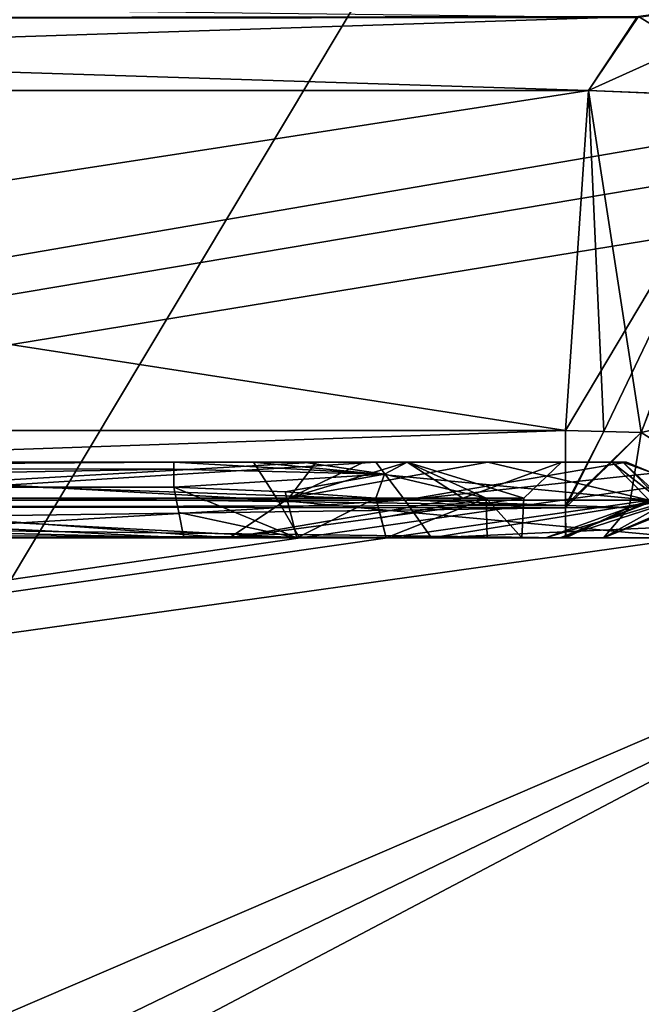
# Model space of a CAD drawing. Header units: inches. Extents: x -9.1 to 9.1, y -1.6 to 4.3.
# Tile 185 of 256: x -5.409 to -5.245, y -1.228 to -0.968. Entities that reach past the tile are written whole.
import ezdxf

# ---------------------------------------------------------------- set-up
doc = ezdxf.new("R2010")
doc.units = ezdxf.units.IN
doc.header["$LTSCALE"] = 81.481481
doc.header["$MEASUREMENT"] = 0
for name, color, linetype in [('126', 7, 'CONTINUOUS'), ('14103', 7, 'CONTINUOUS'), ('14104', 7, 'CONTINUOUS'), ('14105', 7, 'CONTINUOUS'), ('14106', 7, 'CONTINUOUS'), ('14107', 7, 'CONTINUOUS'), ('14108', 7, 'CONTINUOUS'), ('14109', 7, 'CONTINUOUS'), ('14110', 7, 'CONTINUOUS'), ('14111', 7, 'CONTINUOUS'), ('14112', 7, 'CONTINUOUS'), ('14113', 7, 'CONTINUOUS'), ('14116', 7, 'CONTINUOUS'), ('14131', 7, 'CONTINUOUS'), ('14132', 7, 'CONTINUOUS'), ('14133', 7, 'CONTINUOUS'), ('14134', 7, 'CONTINUOUS'), ('14135', 7, 'CONTINUOUS'), ('14136', 7, 'CONTINUOUS'), ('14137', 7, 'CONTINUOUS'), ('14138', 7, 'CONTINUOUS'), ('14139', 7, 'CONTINUOUS'), ('14140', 7, 'CONTINUOUS'), ('14141', 7, 'CONTINUOUS'), ('14144', 7, 'CONTINUOUS'), ('167', 7, 'CONTINUOUS'), ('173', 7, 'CONTINUOUS'), ('1747', 7, 'CONTINUOUS'), ('1748', 7, 'CONTINUOUS'), ('1749', 7, 'CONTINUOUS'), ('1750', 7, 'CONTINUOUS'), ('1751', 7, 'CONTINUOUS'), ('1752', 7, 'CONTINUOUS'), ('1770', 7, 'CONTINUOUS'), ('2535', 7, 'CONTINUOUS'), ('2536', 7, 'CONTINUOUS'), ('2537', 7, 'CONTINUOUS'), ('2556', 7, 'CONTINUOUS'), ('395', 7, 'CONTINUOUS'), ('5076', 7, 'CONTINUOUS'), ('5077', 7, 'CONTINUOUS'), ('5086', 7, 'CONTINUOUS'), ('5087', 7, 'CONTINUOUS'), ('5088', 7, 'CONTINUOUS'), ('5647', 7, 'CONTINUOUS'), ('5648', 7, 'CONTINUOUS'), ('5649', 7, 'CONTINUOUS'), ('5650', 7, 'CONTINUOUS'), ('78', 7, 'CONTINUOUS'), ('93', 7, 'CONTINUOUS')]:
    doc.layers.add(name, color=color, linetype=linetype)

msp = doc.modelspace()

# ---------------------------------------------------------------- linework, layer by layer
at = {"layer": '126', "linetype": 'Continuous'}
for points in [[(-5.13698, -1.42314, 4.05518), (-5.12031, -1.105, 4.05518), (-5.89919, -1.105, 4.05518), (-5.13698, -1.42314, 4.05518)], [(-5.1556, -1.46352, 4.05518), (-5.13698, -1.42314, 4.05518), (-5.89919, -1.105, 4.05518), (-5.1556, -1.46352, 4.05518)], [(-5.1969, -1.48, 4.05518), (-5.1556, -1.46352, 4.05518), (-5.89919, -1.105, 4.05518), (-5.1969, -1.48, 4.05518)], [(-5.83209, -1.48, 4.05518), (-5.1969, -1.48, 4.05518), (-5.89919, -1.105, 4.05518), (-5.83209, -1.48, 4.05518)]]:
    msp.add_3dface(points, dxfattribs=at)
at = {"layer": '14103', "linetype": 'Continuous'}
for points in [[(-5.33825, -1.09448, 1.95581), (-5.49674, -1.09448, 2.02486), (-5.33104, -1.085, 1.96271), (-5.33825, -1.09448, 1.95581)], [(-5.33104, -1.085, 1.96271), (-5.49674, -1.09448, 2.02486), (-5.48577, -1.085, 2.0344), (-5.33104, -1.085, 1.96271)], [(-5.29221, -1.09448, 1.8844), (-5.33825, -1.09448, 1.95581), (-5.30698, -1.085, 1.93307), (-5.29221, -1.09448, 1.8844)], [(-5.30698, -1.085, 1.93307), (-5.33825, -1.09448, 1.95581), (-5.3184, -1.085, 1.94838), (-5.30698, -1.085, 1.93307)], [(-5.3184, -1.085, 1.94838), (-5.33825, -1.09448, 1.95581), (-5.33104, -1.085, 1.96271), (-5.3184, -1.085, 1.94838)], [(-5.31299, -1.08815, 1.67299), (-5.2861, -1.09448, 1.73479), (-5.30698, -1.085, 1.66888), (-5.31299, -1.08815, 1.67299)], [(-5.26611, -1.085, 1.80097), (-5.29221, -1.09448, 1.8844), (-5.30698, -1.085, 1.93307), (-5.26611, -1.085, 1.80097)], [(-5.2861, -1.09448, 1.73479), (-5.27609, -1.09448, 1.80097), (-5.30698, -1.085, 1.66888), (-5.2861, -1.09448, 1.73479)], [(-5.30698, -1.085, 1.66888), (-5.27609, -1.09448, 1.80097), (-5.26611, -1.085, 1.80097), (-5.30698, -1.085, 1.66888)], [(-5.27609, -1.09448, 1.80097), (-5.29221, -1.09448, 1.8844), (-5.26611, -1.085, 1.80097), (-5.27609, -1.09448, 1.80097)], [(-5.31522, -1.09448, 1.67452), (-5.2861, -1.09448, 1.73479), (-5.31299, -1.08815, 1.67299), (-5.31522, -1.09448, 1.67452)]]:
    msp.add_3dface(points, dxfattribs=at)
at = {"layer": '14104', "linetype": 'Continuous'}
for points in [[(-5.53092, -1.105, 2.02214), (-5.49674, -1.09448, 2.02486), (-5.3539, -1.105, 1.96987), (-5.53092, -1.105, 2.02214)], [(-5.49674, -1.09448, 2.02486), (-5.33825, -1.09448, 1.95581), (-5.3539, -1.105, 1.96987), (-5.49674, -1.09448, 2.02486)], [(-5.33825, -1.09448, 1.95581), (-5.29221, -1.09448, 1.8844), (-5.3539, -1.105, 1.96987), (-5.33825, -1.09448, 1.95581)], [(-5.29221, -1.09448, 1.8844), (-5.27609, -1.09448, 1.80097), (-5.3539, -1.105, 1.96987), (-5.29221, -1.09448, 1.8844)], [(-5.3539, -1.105, 1.96987), (-5.27609, -1.09448, 1.80097), (-5.27664, -1.105, 1.80097), (-5.3539, -1.105, 1.96987)], [(-5.2861, -1.09448, 1.73479), (-5.31522, -1.09448, 1.67452), (-5.31383, -1.09972, 1.67707), (-5.2861, -1.09448, 1.73479)], [(-5.31247, -1.105, 1.67964), (-5.2861, -1.09448, 1.73479), (-5.31383, -1.09972, 1.67707), (-5.31247, -1.105, 1.67964)], [(-5.28579, -1.105, 1.73772), (-5.2861, -1.09448, 1.73479), (-5.31247, -1.105, 1.67964), (-5.28579, -1.105, 1.73772)], [(-5.27609, -1.09448, 1.80097), (-5.2861, -1.09448, 1.73479), (-5.27664, -1.105, 1.80097), (-5.27609, -1.09448, 1.80097)], [(-5.27664, -1.105, 1.80097), (-5.2861, -1.09448, 1.73479), (-5.28579, -1.105, 1.73772), (-5.27664, -1.105, 1.80097)]]:
    msp.add_3dface(points, dxfattribs=at)
at = {"layer": '14105', "linetype": 'Continuous'}
for points in [[(-5.47636, -1.105, 1.52913), (-5.30054, -1.105, 1.61563), (-5.66455, -1.105, 1.58375), (-5.47636, -1.105, 1.52913)], [(-5.66455, -1.105, 1.58375), (-5.30054, -1.105, 1.61563), (-5.36597, -1.105, 1.64948), (-5.66455, -1.105, 1.58375)], [(-5.63403, -1.105, 1.64948), (-5.66455, -1.105, 1.58375), (-5.36597, -1.105, 1.64948), (-5.63403, -1.105, 1.64948)], [(-5.53092, -1.105, 2.02214), (-5.3539, -1.105, 1.96987), (-5.33545, -1.105, 2.0143), (-5.53092, -1.105, 2.02214)], [(-5.52364, -1.105, 2.06892), (-5.53092, -1.105, 2.02214), (-5.33545, -1.105, 2.0143), (-5.52364, -1.105, 2.06892)], [(-5.36597, -1.105, 1.64948), (-5.30054, -1.105, 1.61563), (-5.33615, -1.105, 1.65739), (-5.36597, -1.105, 1.64948)], [(-5.3539, -1.105, 1.96987), (-5.27664, -1.105, 1.80097), (-5.23312, -1.105, 1.84611), (-5.3539, -1.105, 1.96987)], [(-5.33545, -1.105, 2.0143), (-5.3539, -1.105, 1.96987), (-5.23312, -1.105, 1.84611), (-5.33545, -1.105, 2.0143)], [(-5.30054, -1.105, 1.61563), (-5.31247, -1.105, 1.67964), (-5.33615, -1.105, 1.65739), (-5.30054, -1.105, 1.61563)], [(-5.28579, -1.105, 1.73772), (-5.31247, -1.105, 1.67964), (-5.229, -1.105, 1.79903), (-5.28579, -1.105, 1.73772)], [(-5.229, -1.105, 1.79903), (-5.31247, -1.105, 1.67964), (-5.30054, -1.105, 1.61563), (-5.229, -1.105, 1.79903)], [(-5.27664, -1.105, 1.80097), (-5.28579, -1.105, 1.73772), (-5.229, -1.105, 1.79903), (-5.27664, -1.105, 1.80097)], [(-5.27664, -1.105, 1.80097), (-5.229, -1.105, 1.79903), (-5.23003, -1.105, 1.82266), (-5.27664, -1.105, 1.80097)], [(-5.23312, -1.105, 1.84611), (-5.27664, -1.105, 1.80097), (-5.23003, -1.105, 1.82266), (-5.23312, -1.105, 1.84611)]]:
    msp.add_3dface(points, dxfattribs=at)
at = {"layer": '14106', "linetype": 'Continuous'}
for points in [[(-5.30757, -1.095, 1.6227), (-5.47636, -1.105, 1.52913), (-5.47724, -1.095, 1.53902), (-5.30757, -1.095, 1.6227)], [(-5.30054, -1.105, 1.61563), (-5.47636, -1.105, 1.52913), (-5.30757, -1.095, 1.6227), (-5.30054, -1.105, 1.61563)], [(-5.239, -1.095, 1.79903), (-5.30054, -1.105, 1.61563), (-5.30757, -1.095, 1.6227), (-5.239, -1.095, 1.79903)], [(-5.23607, -1.10207, 1.79903), (-5.30054, -1.105, 1.61563), (-5.239, -1.095, 1.79903), (-5.23607, -1.10207, 1.79903)], [(-5.229, -1.105, 1.79903), (-5.30054, -1.105, 1.61563), (-5.23607, -1.10207, 1.79903), (-5.229, -1.105, 1.79903)]]:
    msp.add_3dface(points, dxfattribs=at)
at = {"layer": '14107', "linetype": 'Continuous'}
for points in [[(-5.52364, -1.105, 2.06892), (-5.33545, -1.105, 2.0143), (-5.52276, -1.095, 2.05903), (-5.52364, -1.105, 2.06892)], [(-5.52276, -1.095, 2.05903), (-5.33545, -1.105, 2.0143), (-5.34113, -1.095, 2.0061), (-5.52276, -1.095, 2.05903)], [(-5.33545, -1.105, 2.0143), (-5.23312, -1.105, 1.84611), (-5.34113, -1.095, 2.0061), (-5.33545, -1.105, 2.0143)], [(-5.34113, -1.095, 2.0061), (-5.23312, -1.105, 1.84611), (-5.24297, -1.095, 1.84438), (-5.34113, -1.095, 2.0061)]]:
    msp.add_3dface(points, dxfattribs=at)
at = {"layer": '14108', "linetype": 'Continuous'}
for points in [[(-5.52276, -1.095, 2.05903), (-5.34113, -1.095, 2.0061), (-5.52187, -1.085, 2.049), (-5.52276, -1.095, 2.05903)], [(-5.52187, -1.085, 2.049), (-5.34113, -1.095, 2.0061), (-5.34758, -1.085, 1.99841), (-5.52187, -1.085, 2.049)], [(-5.34758, -1.085, 1.99841), (-5.34113, -1.095, 2.0061), (-5.28563, -1.085, 1.92958), (-5.34758, -1.085, 1.99841)], [(-5.34113, -1.095, 2.0061), (-5.24297, -1.095, 1.84438), (-5.28563, -1.085, 1.92958), (-5.34113, -1.095, 2.0061)], [(-5.28563, -1.085, 1.92958), (-5.24297, -1.095, 1.84438), (-5.25282, -1.085, 1.84264), (-5.28563, -1.085, 1.92958)], [(-5.24297, -1.095, 1.84438), (-5.23999, -1.095, 1.82179), (-5.25282, -1.085, 1.84264), (-5.24297, -1.095, 1.84438)], [(-5.25282, -1.085, 1.84264), (-5.23999, -1.095, 1.82179), (-5.24996, -1.085, 1.82091), (-5.25282, -1.085, 1.84264)], [(-5.23999, -1.095, 1.82179), (-5.239, -1.095, 1.79903), (-5.24996, -1.085, 1.82091), (-5.23999, -1.095, 1.82179)], [(-5.24996, -1.085, 1.82091), (-5.239, -1.095, 1.79903), (-5.24193, -1.08793, 1.79903), (-5.24996, -1.085, 1.82091)], [(-5.249, -1.085, 1.79903), (-5.24996, -1.085, 1.82091), (-5.24193, -1.08793, 1.79903), (-5.249, -1.085, 1.79903)]]:
    msp.add_3dface(points, dxfattribs=at)
at = {"layer": '14109', "linetype": 'Continuous'}
for points in [[(-5.31527, -1.085, 1.62915), (-5.47724, -1.095, 1.53902), (-5.47813, -1.085, 1.54905), (-5.31527, -1.085, 1.62915)], [(-5.30757, -1.095, 1.6227), (-5.47724, -1.095, 1.53902), (-5.31527, -1.085, 1.62915), (-5.30757, -1.095, 1.6227)], [(-5.249, -1.085, 1.79903), (-5.30757, -1.095, 1.6227), (-5.31527, -1.085, 1.62915), (-5.249, -1.085, 1.79903)], [(-5.30757, -1.095, 1.6227), (-5.249, -1.085, 1.79903), (-5.24193, -1.08793, 1.79903), (-5.30757, -1.095, 1.6227)], [(-5.239, -1.095, 1.79903), (-5.30757, -1.095, 1.6227), (-5.24193, -1.08793, 1.79903), (-5.239, -1.095, 1.79903)]]:
    msp.add_3dface(points, dxfattribs=at)
at = {"layer": '14110', "linetype": 'Continuous'}
for points in [[(-5.31527, -1.085, 1.62915), (-5.47813, -1.085, 1.54905), (-5.65242, -1.085, 1.59964), (-5.31527, -1.085, 1.62915)], [(-5.31527, -1.085, 1.62915), (-5.65242, -1.085, 1.59964), (-5.63131, -1.085, 1.6352), (-5.31527, -1.085, 1.62915)], [(-5.36869, -1.085, 1.6352), (-5.31527, -1.085, 1.62915), (-5.63131, -1.085, 1.6352), (-5.36869, -1.085, 1.6352)], [(-5.48577, -1.085, 2.0344), (-5.52187, -1.085, 2.049), (-5.34758, -1.085, 1.99841), (-5.48577, -1.085, 2.0344)], [(-5.33104, -1.085, 1.96271), (-5.48577, -1.085, 2.0344), (-5.34758, -1.085, 1.99841), (-5.33104, -1.085, 1.96271)], [(-5.33448, -1.085, 1.64403), (-5.31527, -1.085, 1.62915), (-5.36869, -1.085, 1.6352), (-5.33448, -1.085, 1.64403)], [(-5.33104, -1.085, 1.96271), (-5.34758, -1.085, 1.99841), (-5.28563, -1.085, 1.92958), (-5.33104, -1.085, 1.96271)], [(-5.30698, -1.085, 1.66888), (-5.31527, -1.085, 1.62915), (-5.33448, -1.085, 1.64403), (-5.30698, -1.085, 1.66888)], [(-5.3184, -1.085, 1.94838), (-5.33104, -1.085, 1.96271), (-5.28563, -1.085, 1.92958), (-5.3184, -1.085, 1.94838)], [(-5.30698, -1.085, 1.93307), (-5.3184, -1.085, 1.94838), (-5.28563, -1.085, 1.92958), (-5.30698, -1.085, 1.93307)], [(-5.30698, -1.085, 1.66888), (-5.249, -1.085, 1.79903), (-5.31527, -1.085, 1.62915), (-5.30698, -1.085, 1.66888)], [(-5.30698, -1.085, 1.66888), (-5.26611, -1.085, 1.80097), (-5.249, -1.085, 1.79903), (-5.30698, -1.085, 1.66888)], [(-5.26611, -1.085, 1.80097), (-5.30698, -1.085, 1.93307), (-5.24996, -1.085, 1.82091), (-5.26611, -1.085, 1.80097)], [(-5.30698, -1.085, 1.93307), (-5.28563, -1.085, 1.92958), (-5.25282, -1.085, 1.84264), (-5.30698, -1.085, 1.93307)], [(-5.30698, -1.085, 1.93307), (-5.25282, -1.085, 1.84264), (-5.24996, -1.085, 1.82091), (-5.30698, -1.085, 1.93307)], [(-5.26611, -1.085, 1.80097), (-5.24996, -1.085, 1.82091), (-5.249, -1.085, 1.79903), (-5.26611, -1.085, 1.80097)]]:
    msp.add_3dface(points, dxfattribs=at)
at = {"layer": '14111', "linetype": 'Continuous'}
for points in [[(-5.31299, -1.08815, 1.67299), (-5.33448, -1.085, 1.64403), (-5.36869, -1.085, 1.6352), (-5.31299, -1.08815, 1.67299)], [(-5.31299, -1.08815, 1.67299), (-5.36869, -1.085, 1.6352), (-5.36869, -1.08685, 1.641), (-5.31299, -1.08815, 1.67299)], [(-5.31299, -1.08815, 1.67299), (-5.30698, -1.085, 1.66888), (-5.33448, -1.085, 1.64403), (-5.31299, -1.08815, 1.67299)], [(-5.36869, -1.09158, 1.64459), (-5.31299, -1.08815, 1.67299), (-5.36869, -1.08685, 1.641), (-5.36869, -1.09158, 1.64459)], [(-5.31299, -1.08815, 1.67299), (-5.36869, -1.09158, 1.64459), (-5.33919, -1.0928, 1.65254), (-5.31299, -1.08815, 1.67299)], [(-5.31522, -1.09448, 1.67452), (-5.31299, -1.08815, 1.67299), (-5.33919, -1.0928, 1.65254), (-5.31522, -1.09448, 1.67452)]]:
    msp.add_3dface(points, dxfattribs=at)
at = {"layer": '14112', "linetype": 'Continuous'}
for points in [[(-5.36869, -1.09158, 1.64459), (-5.33615, -1.105, 1.65739), (-5.33919, -1.0928, 1.65254), (-5.36869, -1.09158, 1.64459)], [(-5.33615, -1.105, 1.65739), (-5.36869, -1.09158, 1.64459), (-5.3673, -1.09828, 1.64703), (-5.33615, -1.105, 1.65739)], [(-5.33615, -1.105, 1.65739), (-5.31522, -1.09448, 1.67452), (-5.33919, -1.0928, 1.65254), (-5.33615, -1.105, 1.65739)], [(-5.31247, -1.105, 1.67964), (-5.31522, -1.09448, 1.67452), (-5.33615, -1.105, 1.65739), (-5.31247, -1.105, 1.67964)], [(-5.31522, -1.09448, 1.67452), (-5.31247, -1.105, 1.67964), (-5.31383, -1.09972, 1.67707), (-5.31522, -1.09448, 1.67452)], [(-5.36597, -1.105, 1.64948), (-5.33615, -1.105, 1.65739), (-5.3673, -1.09828, 1.64703), (-5.36597, -1.105, 1.64948)]]:
    msp.add_3dface(points, dxfattribs=at)
at = {"layer": '14113', "linetype": 'Continuous'}
for points in [[(-5.6327, -1.09828, 1.64703), (-5.36597, -1.105, 1.64948), (-5.63131, -1.09158, 1.64459), (-5.6327, -1.09828, 1.64703)], [(-5.36597, -1.105, 1.64948), (-5.36869, -1.09158, 1.64459), (-5.63131, -1.09158, 1.64459), (-5.36597, -1.105, 1.64948)], [(-5.36869, -1.09158, 1.64459), (-5.36597, -1.105, 1.64948), (-5.3673, -1.09828, 1.64703), (-5.36869, -1.09158, 1.64459)], [(-5.63403, -1.105, 1.64948), (-5.36597, -1.105, 1.64948), (-5.6327, -1.09828, 1.64703), (-5.63403, -1.105, 1.64948)]]:
    msp.add_3dface(points, dxfattribs=at)
at = {"layer": '14116', "linetype": 'Continuous'}
for points in [[(-5.36869, -1.085, 1.6352), (-5.63131, -1.085, 1.6352), (-5.63131, -1.08677, 1.64088), (-5.36869, -1.085, 1.6352)], [(-5.36869, -1.08685, 1.641), (-5.36869, -1.085, 1.6352), (-5.63131, -1.08677, 1.64088), (-5.36869, -1.08685, 1.641)], [(-5.63131, -1.09158, 1.64459), (-5.36869, -1.08685, 1.641), (-5.63131, -1.08677, 1.64088), (-5.63131, -1.09158, 1.64459)], [(-5.36869, -1.09158, 1.64459), (-5.36869, -1.08685, 1.641), (-5.63131, -1.09158, 1.64459), (-5.36869, -1.09158, 1.64459)]]:
    msp.add_3dface(points, dxfattribs=at)
at = {"layer": '14131', "linetype": 'Continuous'}
for points in [[(-5.33825, -1.09448, -1.64419), (-5.49674, -1.09448, -1.57514), (-5.33104, -1.085, -1.63729), (-5.33825, -1.09448, -1.64419)], [(-5.33104, -1.085, -1.63729), (-5.49674, -1.09448, -1.57514), (-5.48577, -1.085, -1.5656), (-5.33104, -1.085, -1.63729)], [(-5.29221, -1.09448, -1.7156), (-5.33825, -1.09448, -1.64419), (-5.30698, -1.085, -1.66693), (-5.29221, -1.09448, -1.7156)], [(-5.30698, -1.085, -1.66693), (-5.33825, -1.09448, -1.64419), (-5.3184, -1.085, -1.65162), (-5.30698, -1.085, -1.66693)], [(-5.3184, -1.085, -1.65162), (-5.33825, -1.09448, -1.64419), (-5.33104, -1.085, -1.63729), (-5.3184, -1.085, -1.65162)], [(-5.31299, -1.08815, -1.92701), (-5.2861, -1.09448, -1.86521), (-5.30698, -1.085, -1.93112), (-5.31299, -1.08815, -1.92701)], [(-5.26611, -1.085, -1.79903), (-5.29221, -1.09448, -1.7156), (-5.30698, -1.085, -1.66693), (-5.26611, -1.085, -1.79903)], [(-5.2861, -1.09448, -1.86521), (-5.27609, -1.09448, -1.79903), (-5.30698, -1.085, -1.93112), (-5.2861, -1.09448, -1.86521)], [(-5.30698, -1.085, -1.93112), (-5.27609, -1.09448, -1.79903), (-5.26611, -1.085, -1.79903), (-5.30698, -1.085, -1.93112)], [(-5.27609, -1.09448, -1.79903), (-5.29221, -1.09448, -1.7156), (-5.26611, -1.085, -1.79903), (-5.27609, -1.09448, -1.79903)], [(-5.31522, -1.09448, -1.92548), (-5.2861, -1.09448, -1.86521), (-5.31299, -1.08815, -1.92701), (-5.31522, -1.09448, -1.92548)]]:
    msp.add_3dface(points, dxfattribs=at)
at = {"layer": '14132', "linetype": 'Continuous'}
for points in [[(-5.53092, -1.105, -1.57786), (-5.49674, -1.09448, -1.57514), (-5.3539, -1.105, -1.63013), (-5.53092, -1.105, -1.57786)], [(-5.49674, -1.09448, -1.57514), (-5.33825, -1.09448, -1.64419), (-5.3539, -1.105, -1.63013), (-5.49674, -1.09448, -1.57514)], [(-5.33825, -1.09448, -1.64419), (-5.29221, -1.09448, -1.7156), (-5.3539, -1.105, -1.63013), (-5.33825, -1.09448, -1.64419)], [(-5.29221, -1.09448, -1.7156), (-5.27609, -1.09448, -1.79903), (-5.3539, -1.105, -1.63013), (-5.29221, -1.09448, -1.7156)], [(-5.3539, -1.105, -1.63013), (-5.27609, -1.09448, -1.79903), (-5.27664, -1.105, -1.79903), (-5.3539, -1.105, -1.63013)], [(-5.2861, -1.09448, -1.86521), (-5.31522, -1.09448, -1.92548), (-5.31383, -1.09972, -1.92293), (-5.2861, -1.09448, -1.86521)], [(-5.31247, -1.105, -1.92036), (-5.2861, -1.09448, -1.86521), (-5.31383, -1.09972, -1.92293), (-5.31247, -1.105, -1.92036)], [(-5.28579, -1.105, -1.86228), (-5.2861, -1.09448, -1.86521), (-5.31247, -1.105, -1.92036), (-5.28579, -1.105, -1.86228)], [(-5.27609, -1.09448, -1.79903), (-5.2861, -1.09448, -1.86521), (-5.27664, -1.105, -1.79903), (-5.27609, -1.09448, -1.79903)], [(-5.27664, -1.105, -1.79903), (-5.2861, -1.09448, -1.86521), (-5.28579, -1.105, -1.86228), (-5.27664, -1.105, -1.79903)]]:
    msp.add_3dface(points, dxfattribs=at)
at = {"layer": '14133', "linetype": 'Continuous'}
for points in [[(-5.47636, -1.105, -2.06892), (-5.30054, -1.105, -1.98243), (-5.66455, -1.105, -2.0143), (-5.47636, -1.105, -2.06892)], [(-5.66455, -1.105, -2.0143), (-5.30054, -1.105, -1.98243), (-5.36597, -1.105, -1.95052), (-5.66455, -1.105, -2.0143)], [(-5.63403, -1.105, -1.95052), (-5.66455, -1.105, -2.0143), (-5.36597, -1.105, -1.95052), (-5.63403, -1.105, -1.95052)], [(-5.53092, -1.105, -1.57786), (-5.3539, -1.105, -1.63013), (-5.33545, -1.105, -1.58375), (-5.53092, -1.105, -1.57786)], [(-5.52364, -1.105, -1.52913), (-5.53092, -1.105, -1.57786), (-5.33545, -1.105, -1.58375), (-5.52364, -1.105, -1.52913)], [(-5.36597, -1.105, -1.95052), (-5.30054, -1.105, -1.98243), (-5.33615, -1.105, -1.94261), (-5.36597, -1.105, -1.95052)], [(-5.3539, -1.105, -1.63013), (-5.27664, -1.105, -1.79903), (-5.23312, -1.105, -1.75194), (-5.3539, -1.105, -1.63013)], [(-5.33545, -1.105, -1.58375), (-5.3539, -1.105, -1.63013), (-5.23312, -1.105, -1.75194), (-5.33545, -1.105, -1.58375)], [(-5.30054, -1.105, -1.98243), (-5.31247, -1.105, -1.92036), (-5.33615, -1.105, -1.94261), (-5.30054, -1.105, -1.98243)], [(-5.28579, -1.105, -1.86228), (-5.31247, -1.105, -1.92036), (-5.229, -1.105, -1.79903), (-5.28579, -1.105, -1.86228)], [(-5.229, -1.105, -1.79903), (-5.31247, -1.105, -1.92036), (-5.30054, -1.105, -1.98243), (-5.229, -1.105, -1.79903)], [(-5.27664, -1.105, -1.79903), (-5.28579, -1.105, -1.86228), (-5.229, -1.105, -1.79903), (-5.27664, -1.105, -1.79903)], [(-5.27664, -1.105, -1.79903), (-5.229, -1.105, -1.79903), (-5.23003, -1.105, -1.77539), (-5.27664, -1.105, -1.79903)], [(-5.23312, -1.105, -1.75194), (-5.27664, -1.105, -1.79903), (-5.23003, -1.105, -1.77539), (-5.23312, -1.105, -1.75194)]]:
    msp.add_3dface(points, dxfattribs=at)
at = {"layer": '14134', "linetype": 'Continuous'}
for points in [[(-5.30757, -1.095, -1.97535), (-5.47636, -1.105, -2.06892), (-5.47724, -1.095, -2.05903), (-5.30757, -1.095, -1.97535)], [(-5.30054, -1.105, -1.98243), (-5.47636, -1.105, -2.06892), (-5.30757, -1.095, -1.97535), (-5.30054, -1.105, -1.98243)], [(-5.239, -1.095, -1.79903), (-5.30054, -1.105, -1.98243), (-5.30757, -1.095, -1.97535), (-5.239, -1.095, -1.79903)], [(-5.23607, -1.10207, -1.79903), (-5.30054, -1.105, -1.98243), (-5.239, -1.095, -1.79903), (-5.23607, -1.10207, -1.79903)], [(-5.229, -1.105, -1.79903), (-5.30054, -1.105, -1.98243), (-5.23607, -1.10207, -1.79903), (-5.229, -1.105, -1.79903)]]:
    msp.add_3dface(points, dxfattribs=at)
at = {"layer": '14135', "linetype": 'Continuous'}
for points in [[(-5.52364, -1.105, -1.52913), (-5.33545, -1.105, -1.58375), (-5.52276, -1.095, -1.53902), (-5.52364, -1.105, -1.52913)], [(-5.52276, -1.095, -1.53902), (-5.33545, -1.105, -1.58375), (-5.34113, -1.095, -1.59195), (-5.52276, -1.095, -1.53902)], [(-5.33545, -1.105, -1.58375), (-5.23312, -1.105, -1.75194), (-5.34113, -1.095, -1.59195), (-5.33545, -1.105, -1.58375)], [(-5.34113, -1.095, -1.59195), (-5.23312, -1.105, -1.75194), (-5.24297, -1.095, -1.75368), (-5.34113, -1.095, -1.59195)]]:
    msp.add_3dface(points, dxfattribs=at)
at = {"layer": '14136', "linetype": 'Continuous'}
for points in [[(-5.52276, -1.095, -1.53902), (-5.34113, -1.095, -1.59195), (-5.52187, -1.085, -1.54905), (-5.52276, -1.095, -1.53902)], [(-5.52187, -1.085, -1.54905), (-5.34113, -1.095, -1.59195), (-5.34758, -1.085, -1.59964), (-5.52187, -1.085, -1.54905)], [(-5.34113, -1.095, -1.59195), (-5.24297, -1.095, -1.75368), (-5.34758, -1.085, -1.59964), (-5.34113, -1.095, -1.59195)], [(-5.34758, -1.085, -1.59964), (-5.24297, -1.095, -1.75368), (-5.25282, -1.085, -1.75541), (-5.34758, -1.085, -1.59964)], [(-5.24297, -1.095, -1.75368), (-5.23999, -1.095, -1.77626), (-5.25282, -1.085, -1.75541), (-5.24297, -1.095, -1.75368)], [(-5.25282, -1.085, -1.75541), (-5.23999, -1.095, -1.77626), (-5.24996, -1.085, -1.77714), (-5.25282, -1.085, -1.75541)], [(-5.23999, -1.095, -1.77626), (-5.239, -1.095, -1.79903), (-5.24996, -1.085, -1.77714), (-5.23999, -1.095, -1.77626)], [(-5.24996, -1.085, -1.77714), (-5.239, -1.095, -1.79903), (-5.24193, -1.08793, -1.79903), (-5.24996, -1.085, -1.77714)], [(-5.249, -1.085, -1.79903), (-5.24996, -1.085, -1.77714), (-5.24193, -1.08793, -1.79903), (-5.249, -1.085, -1.79903)]]:
    msp.add_3dface(points, dxfattribs=at)
at = {"layer": '14137', "linetype": 'Continuous'}
for points in [[(-5.31527, -1.085, -1.9689), (-5.47724, -1.095, -2.05903), (-5.47813, -1.085, -2.049), (-5.31527, -1.085, -1.9689)], [(-5.30757, -1.095, -1.97535), (-5.47724, -1.095, -2.05903), (-5.31527, -1.085, -1.9689), (-5.30757, -1.095, -1.97535)], [(-5.249, -1.085, -1.79903), (-5.30757, -1.095, -1.97535), (-5.31527, -1.085, -1.9689), (-5.249, -1.085, -1.79903)], [(-5.30757, -1.095, -1.97535), (-5.249, -1.085, -1.79903), (-5.24193, -1.08793, -1.79903), (-5.30757, -1.095, -1.97535)], [(-5.239, -1.095, -1.79903), (-5.30757, -1.095, -1.97535), (-5.24193, -1.08793, -1.79903), (-5.239, -1.095, -1.79903)]]:
    msp.add_3dface(points, dxfattribs=at)
at = {"layer": '14138', "linetype": 'Continuous'}
for points in [[(-5.31527, -1.085, -1.9689), (-5.47813, -1.085, -2.049), (-5.65242, -1.085, -1.99841), (-5.31527, -1.085, -1.9689)], [(-5.31527, -1.085, -1.9689), (-5.65242, -1.085, -1.99841), (-5.63131, -1.085, -1.9648), (-5.31527, -1.085, -1.9689)], [(-5.36869, -1.085, -1.9648), (-5.31527, -1.085, -1.9689), (-5.63131, -1.085, -1.9648), (-5.36869, -1.085, -1.9648)], [(-5.48577, -1.085, -1.5656), (-5.52187, -1.085, -1.54905), (-5.34758, -1.085, -1.59964), (-5.48577, -1.085, -1.5656)], [(-5.33104, -1.085, -1.63729), (-5.48577, -1.085, -1.5656), (-5.34758, -1.085, -1.59964), (-5.33104, -1.085, -1.63729)], [(-5.33448, -1.085, -1.95597), (-5.31527, -1.085, -1.9689), (-5.36869, -1.085, -1.9648), (-5.33448, -1.085, -1.95597)], [(-5.30698, -1.085, -1.66693), (-5.3184, -1.085, -1.65162), (-5.34758, -1.085, -1.59964), (-5.30698, -1.085, -1.66693)], [(-5.30698, -1.085, -1.66693), (-5.34758, -1.085, -1.59964), (-5.25282, -1.085, -1.75541), (-5.30698, -1.085, -1.66693)], [(-5.3184, -1.085, -1.65162), (-5.33104, -1.085, -1.63729), (-5.34758, -1.085, -1.59964), (-5.3184, -1.085, -1.65162)], [(-5.30698, -1.085, -1.93112), (-5.31527, -1.085, -1.9689), (-5.33448, -1.085, -1.95597), (-5.30698, -1.085, -1.93112)], [(-5.30698, -1.085, -1.93112), (-5.26611, -1.085, -1.79903), (-5.31527, -1.085, -1.9689), (-5.30698, -1.085, -1.93112)], [(-5.26611, -1.085, -1.79903), (-5.249, -1.085, -1.79903), (-5.31527, -1.085, -1.9689), (-5.26611, -1.085, -1.79903)], [(-5.26611, -1.085, -1.79903), (-5.30698, -1.085, -1.66693), (-5.249, -1.085, -1.79903), (-5.26611, -1.085, -1.79903)], [(-5.30698, -1.085, -1.66693), (-5.25282, -1.085, -1.75541), (-5.24996, -1.085, -1.77714), (-5.30698, -1.085, -1.66693)], [(-5.30698, -1.085, -1.66693), (-5.24996, -1.085, -1.77714), (-5.249, -1.085, -1.79903), (-5.30698, -1.085, -1.66693)]]:
    msp.add_3dface(points, dxfattribs=at)
at = {"layer": '14139', "linetype": 'Continuous'}
for points in [[(-5.31299, -1.08815, -1.92701), (-5.33448, -1.085, -1.95597), (-5.36869, -1.085, -1.9648), (-5.31299, -1.08815, -1.92701)], [(-5.31299, -1.08815, -1.92701), (-5.36869, -1.085, -1.9648), (-5.36869, -1.08685, -1.959), (-5.31299, -1.08815, -1.92701)], [(-5.31299, -1.08815, -1.92701), (-5.30698, -1.085, -1.93112), (-5.33448, -1.085, -1.95597), (-5.31299, -1.08815, -1.92701)], [(-5.36869, -1.09158, -1.95541), (-5.31299, -1.08815, -1.92701), (-5.36869, -1.08685, -1.959), (-5.36869, -1.09158, -1.95541)], [(-5.31299, -1.08815, -1.92701), (-5.36869, -1.09158, -1.95541), (-5.33919, -1.0928, -1.94746), (-5.31299, -1.08815, -1.92701)], [(-5.31522, -1.09448, -1.92548), (-5.31299, -1.08815, -1.92701), (-5.33919, -1.0928, -1.94746), (-5.31522, -1.09448, -1.92548)]]:
    msp.add_3dface(points, dxfattribs=at)
at = {"layer": '14140', "linetype": 'Continuous'}
for points in [[(-5.36869, -1.09158, -1.95541), (-5.33615, -1.105, -1.94261), (-5.33919, -1.0928, -1.94746), (-5.36869, -1.09158, -1.95541)], [(-5.33615, -1.105, -1.94261), (-5.36869, -1.09158, -1.95541), (-5.3673, -1.09828, -1.95297), (-5.33615, -1.105, -1.94261)], [(-5.33615, -1.105, -1.94261), (-5.31522, -1.09448, -1.92548), (-5.33919, -1.0928, -1.94746), (-5.33615, -1.105, -1.94261)], [(-5.31247, -1.105, -1.92036), (-5.31522, -1.09448, -1.92548), (-5.33615, -1.105, -1.94261), (-5.31247, -1.105, -1.92036)], [(-5.31522, -1.09448, -1.92548), (-5.31247, -1.105, -1.92036), (-5.31383, -1.09972, -1.92293), (-5.31522, -1.09448, -1.92548)], [(-5.36597, -1.105, -1.95052), (-5.33615, -1.105, -1.94261), (-5.3673, -1.09828, -1.95297), (-5.36597, -1.105, -1.95052)]]:
    msp.add_3dface(points, dxfattribs=at)
at = {"layer": '14141', "linetype": 'Continuous'}
for points in [[(-5.6327, -1.09828, -1.95297), (-5.36597, -1.105, -1.95052), (-5.63131, -1.09158, -1.95541), (-5.6327, -1.09828, -1.95297)], [(-5.36597, -1.105, -1.95052), (-5.36869, -1.09158, -1.95541), (-5.63131, -1.09158, -1.95541), (-5.36597, -1.105, -1.95052)], [(-5.36869, -1.09158, -1.95541), (-5.36597, -1.105, -1.95052), (-5.3673, -1.09828, -1.95297), (-5.36869, -1.09158, -1.95541)], [(-5.63403, -1.105, -1.95052), (-5.36597, -1.105, -1.95052), (-5.6327, -1.09828, -1.95297), (-5.63403, -1.105, -1.95052)]]:
    msp.add_3dface(points, dxfattribs=at)
at = {"layer": '14144', "linetype": 'Continuous'}
for points in [[(-5.36869, -1.085, -1.9648), (-5.63131, -1.085, -1.9648), (-5.63131, -1.08677, -1.95912), (-5.36869, -1.085, -1.9648)], [(-5.36869, -1.08685, -1.959), (-5.36869, -1.085, -1.9648), (-5.63131, -1.08677, -1.95912), (-5.36869, -1.08685, -1.959)], [(-5.63131, -1.09158, -1.95541), (-5.36869, -1.08685, -1.959), (-5.63131, -1.08677, -1.95912), (-5.63131, -1.09158, -1.95541)], [(-5.36869, -1.09158, -1.95541), (-5.36869, -1.08685, -1.959), (-5.63131, -1.09158, -1.95541), (-5.36869, -1.09158, -1.95541)]]:
    msp.add_3dface(points, dxfattribs=at)
at = {"layer": '167', "linetype": 'Continuous'}
for points in [[(-5.89919, -1.105, 4.05518), (-5.12031, -1.105, 4.05518), (-5.89919, -1.105, 3.7469), (-5.89919, -1.105, 4.05518)], [(-5.89919, -1.105, 3.7469), (-5.12031, -1.105, 4.05518), (-5.88543, -1.105, 3.6997), (-5.89919, -1.105, 3.7469)], [(-5.88543, -1.105, 3.6997), (-5.12031, -1.105, 4.05518), (-5.86716, -1.105, 3.67513), (-5.88543, -1.105, 3.6997)], [(-5.86716, -1.105, 3.67513), (-5.12031, -1.105, 4.05518), (-5.84226, -1.105, 3.65059), (-5.86716, -1.105, 3.67513)], [(-5.12031, -1.105, 4.05518), (-5.84181, -1.105, 3.50599), (-5.84226, -1.105, 3.65059), (-5.12031, -1.105, 4.05518)], [(-5.84181, -1.105, 3.50599), (-5.12031, -1.105, 4.05518), (-5.26648, -1.105, 3.65059), (-5.84181, -1.105, 3.50599)], [(-5.265, -1.105, 3.50597), (-5.84181, -1.105, 3.50599), (-5.27037, -1.105, 3.57837), (-5.265, -1.105, 3.50597)], [(-5.27037, -1.105, 3.57837), (-5.84181, -1.105, 3.50599), (-5.26648, -1.105, 3.65059), (-5.27037, -1.105, 3.57837)], [(-5.25506, -1.105, 3.5077), (-5.265, -1.105, 3.50597), (-5.27037, -1.105, 3.57837), (-5.25506, -1.105, 3.5077)], [(-5.26648, -1.105, 3.65059), (-5.12031, -1.105, 4.05518), (-5.22713, -1.105, 3.67376), (-5.26648, -1.105, 3.65059)]]:
    msp.add_3dface(points, dxfattribs=at)
at = {"layer": '173', "linetype": 'Continuous'}
for points in [[(-5.12031, -1.105, -4.04245), (-5.89919, -1.105, -4.04245), (-5.12031, -1.105, -3.80209), (-5.12031, -1.105, -4.04245)], [(-5.12031, -1.105, -3.80209), (-5.89919, -1.105, -4.04245), (-5.12497, -1.105, -3.78104), (-5.12031, -1.105, -3.80209)], [(-5.13807, -1.105, -3.7639), (-5.89919, -1.105, -4.04245), (-5.16139, -1.105, -3.74099), (-5.13807, -1.105, -3.7639)], [(-5.89919, -1.105, -4.04245), (-5.13807, -1.105, -3.7639), (-5.12497, -1.105, -3.78104), (-5.89919, -1.105, -4.04245)], [(-5.89919, -1.105, -4.04245), (-5.18096, -1.105, -3.7148), (-5.16139, -1.105, -3.74099), (-5.89919, -1.105, -4.04245)], [(-5.18096, -1.105, -3.7148), (-5.89919, -1.105, -4.04245), (-5.21632, -1.105, -3.68066), (-5.18096, -1.105, -3.7148)], [(-5.21632, -1.105, -3.68066), (-5.89919, -1.105, -4.04245), (-5.2273, -1.105, -3.67366), (-5.21632, -1.105, -3.68066)], [(-5.2273, -1.105, -3.67366), (-5.89919, -1.105, -4.04245), (-5.26648, -1.105, -3.65059), (-5.2273, -1.105, -3.67366)], [(-5.26648, -1.105, -3.65059), (-5.89919, -1.105, -4.04245), (-5.27037, -1.105, -3.57837), (-5.26648, -1.105, -3.65059)], [(-5.27037, -1.105, -3.57837), (-5.89919, -1.105, -4.04245), (-5.84226, -1.105, -3.65059), (-5.27037, -1.105, -3.57837)], [(-5.2651, -1.105, -3.50597), (-5.27037, -1.105, -3.57837), (-5.84226, -1.105, -3.65059), (-5.2651, -1.105, -3.50597)], [(-5.84226, -1.105, -3.50597), (-5.2651, -1.105, -3.50597), (-5.84226, -1.105, -3.65059), (-5.84226, -1.105, -3.50597)], [(-5.25506, -1.105, -3.5077), (-5.27037, -1.105, -3.57837), (-5.25998, -1.105, -3.50641), (-5.25506, -1.105, -3.5077)], [(-5.25998, -1.105, -3.50641), (-5.27037, -1.105, -3.57837), (-5.2651, -1.105, -3.50597), (-5.25998, -1.105, -3.50641)]]:
    msp.add_3dface(points, dxfattribs=at)
at = {"layer": '1747', "linetype": 'Continuous'}
msp.add_3dface([(-5.26648, -1.105, 3.65059), (-5.22713, -1.105, 3.67376), (-5.22653, -1.08911, 3.643), (-5.26648, -1.105, 3.65059)], dxfattribs=at)
at = {"layer": '1748', "linetype": 'Continuous'}
for points in [[(-5.25506, -1.105, 3.5077), (-5.27037, -1.105, 3.57837), (-5.22653, -1.08911, 3.643), (-5.25506, -1.105, 3.5077)], [(-5.27037, -1.105, 3.57837), (-5.26648, -1.105, 3.65059), (-5.22653, -1.08911, 3.643), (-5.27037, -1.105, 3.57837)], [(-5.21932, -1.08956, 3.52728), (-5.25506, -1.105, 3.5077), (-5.22653, -1.08911, 3.643), (-5.21932, -1.08956, 3.52728)]]:
    msp.add_3dface(points, dxfattribs=at)
at = {"layer": '1749', "linetype": 'Continuous'}
for points in [[(-5.24505, -1.07714, 3.4795), (-5.22181, -1.09164, 3.50824), (-5.21231, -1.06975, 3.50633), (-5.24505, -1.07714, 3.4795)], [(-5.24505, -1.07714, 3.4795), (-5.24822, -1.09696, 3.48843), (-5.22181, -1.09164, 3.50824), (-5.24505, -1.07714, 3.4795)], [(-5.25506, -1.105, 3.5077), (-5.21932, -1.08956, 3.52728), (-5.22181, -1.09164, 3.50824), (-5.25506, -1.105, 3.5077)], [(-5.24822, -1.09696, 3.48843), (-5.25506, -1.105, 3.5077), (-5.22181, -1.09164, 3.50824), (-5.24822, -1.09696, 3.48843)]]:
    msp.add_3dface(points, dxfattribs=at)
at = {"layer": '1750', "linetype": 'Continuous'}
for points in [[(-5.2651, -1.07657, 3.47601), (-5.2651, -1.09705, 3.48563), (-5.25492, -1.07688, 3.4769), (-5.2651, -1.07657, 3.47601)], [(-5.25492, -1.07688, 3.4769), (-5.2651, -1.09705, 3.48563), (-5.24505, -1.07714, 3.4795), (-5.25492, -1.07688, 3.4769)], [(-5.24505, -1.07714, 3.4795), (-5.2651, -1.09705, 3.48563), (-5.24822, -1.09696, 3.48843), (-5.24505, -1.07714, 3.4795)], [(-5.2651, -1.09705, 3.48563), (-5.265, -1.105, 3.50597), (-5.24822, -1.09696, 3.48843), (-5.2651, -1.09705, 3.48563)], [(-5.24822, -1.09696, 3.48843), (-5.265, -1.105, 3.50597), (-5.25506, -1.105, 3.5077), (-5.24822, -1.09696, 3.48843)]]:
    msp.add_3dface(points, dxfattribs=at)
at = {"layer": '1751', "linetype": 'Continuous'}
for points in [[(-5.2651, -1.07657, 3.47601), (-5.84077, -1.07657, 3.47601), (-5.84077, -1.09648, 3.48502), (-5.2651, -1.07657, 3.47601)], [(-5.2651, -1.09705, 3.48563), (-5.2651, -1.07657, 3.47601), (-5.84077, -1.09648, 3.48502), (-5.2651, -1.09705, 3.48563)], [(-5.84181, -1.105, 3.50599), (-5.2651, -1.09705, 3.48563), (-5.84077, -1.09648, 3.48502), (-5.84181, -1.105, 3.50599)], [(-5.265, -1.105, 3.50597), (-5.2651, -1.09705, 3.48563), (-5.84181, -1.105, 3.50599), (-5.265, -1.105, 3.50597)]]:
    msp.add_3dface(points, dxfattribs=at)
at = {"layer": '1752', "linetype": 'Continuous'}
for points in [[(-5.25904, -0.98664, 3.4713), (-5.84548, -0.98664, 3.4713), (-5.2651, -1.07657, 3.47601), (-5.25904, -0.98664, 3.4713)], [(-5.84548, -0.98664, 3.4713), (-5.84077, -1.07657, 3.47601), (-5.2651, -1.07657, 3.47601), (-5.84548, -0.98664, 3.4713)]]:
    msp.add_3dface(points, dxfattribs=at)
at = {"layer": '1770', "linetype": 'Continuous'}
for points in [[(-5.1258, -0.63817, 4.47526), (-5.17481, -1.57343, 4.42625), (-5.8937, -0.63817, 4.47526), (-5.1258, -0.63817, 4.47526)], [(-5.8937, -0.63817, 4.47526), (-5.17481, -1.57343, 4.42625), (-5.75135, -0.84229, 4.46456), (-5.8937, -0.63817, 4.47526)], [(-5.17481, -1.57343, 4.42625), (-5.73028, -0.88348, 4.46241), (-5.75135, -0.84229, 4.46456), (-5.17481, -1.57343, 4.42625)], [(-5.17481, -1.57343, 4.42625), (-5.70704, -1.22837, 4.44433), (-5.73028, -0.88348, 4.46241), (-5.17481, -1.57343, 4.42625)]]:
    msp.add_3dface(points, dxfattribs=at)
at = {"layer": '2535', "linetype": 'Continuous'}
for points in [[(-5.84077, -1.07657, -3.47601), (-5.2651, -1.09647, -3.48502), (-5.85699, -1.0882, -3.47903), (-5.84077, -1.07657, -3.47601)], [(-5.2651, -1.07657, -3.47601), (-5.2651, -1.09647, -3.48502), (-5.84077, -1.07657, -3.47601), (-5.2651, -1.07657, -3.47601)], [(-5.85699, -1.0882, -3.47903), (-5.2651, -1.09647, -3.48502), (-5.8713, -1.0975, -3.48613), (-5.85699, -1.0882, -3.47903)], [(-5.2651, -1.09647, -3.48502), (-5.2651, -1.105, -3.50597), (-5.8713, -1.0975, -3.48613), (-5.2651, -1.09647, -3.48502)], [(-5.8713, -1.0975, -3.48613), (-5.2651, -1.105, -3.50597), (-5.85743, -1.10305, -3.49532), (-5.8713, -1.0975, -3.48613)], [(-5.2651, -1.105, -3.50597), (-5.84226, -1.105, -3.50597), (-5.85743, -1.10305, -3.49532), (-5.2651, -1.105, -3.50597)]]:
    msp.add_3dface(points, dxfattribs=at)
at = {"layer": '2536', "linetype": 'Continuous'}
for points in [[(-5.84548, -0.98664, -3.4713), (-5.25904, -0.98664, -3.4713), (-5.84077, -1.07657, -3.47601), (-5.84548, -0.98664, -3.4713)], [(-5.25904, -0.98664, -3.4713), (-5.2651, -1.07657, -3.47601), (-5.84077, -1.07657, -3.47601), (-5.25904, -0.98664, -3.4713)]]:
    msp.add_3dface(points, dxfattribs=at)
at = {"layer": '2537', "linetype": 'Continuous'}
for points in [[(-5.25904, -0.98664, -3.4713), (-5.21266, -0.98864, -3.4935), (-5.2651, -1.07657, -3.47601), (-5.25904, -0.98664, -3.4713)], [(-5.2651, -1.07657, -3.47601), (-5.21266, -0.98864, -3.4935), (-5.25493, -1.07688, -3.4769), (-5.2651, -1.07657, -3.47601)], [(-5.21266, -0.98864, -3.4935), (-5.24505, -1.07714, -3.4795), (-5.25493, -1.07688, -3.4769), (-5.21266, -0.98864, -3.4935)]]:
    msp.add_3dface(points, dxfattribs=at)
at = {"layer": '2556', "linetype": 'Continuous'}
for points in [[(-5.73028, -0.88348, -4.46241), (-5.70704, -1.22837, -4.44433), (-5.1258, -0.63817, -4.47526), (-5.73028, -0.88348, -4.46241)], [(-5.70704, -1.22837, -4.44433), (-5.6855, -1.57343, -4.42625), (-5.1258, -0.63817, -4.47526), (-5.70704, -1.22837, -4.44433)], [(-5.6855, -1.57343, -4.42625), (-5.17481, -1.57343, -4.42625), (-5.1258, -0.63817, -4.47526), (-5.6855, -1.57343, -4.42625)]]:
    msp.add_3dface(points, dxfattribs=at)
at = {"layer": '395', "linetype": 'Continuous'}
for points in [[(-8.57837, -1.57343, 4.62775), (8.57837, -1.57343, 4.62775), (-8.52935, -0.63817, 4.57874), (-8.57837, -1.57343, 4.62775)], [(-8.52935, -0.63817, 4.57874), (8.57837, -1.57343, 4.62775), (-7.12257, -0.63817, 4.57874), (-8.52935, -0.63817, 4.57874)], [(-7.12257, -0.63817, 4.57874), (8.57837, -1.57343, 4.62775), (-6.87743, -0.63817, 4.57874), (-7.12257, -0.63817, 4.57874)], [(-6.87743, -0.63817, 4.57874), (8.57837, -1.57343, 4.62775), (-6.10307, -0.63817, 4.57874), (-6.87743, -0.63817, 4.57874)], [(-6.10307, -0.63817, 4.57874), (8.57837, -1.57343, 4.62775), (-5.89693, -0.63817, 4.57874), (-6.10307, -0.63817, 4.57874)], [(-5.89693, -0.63817, 4.57874), (8.57837, -1.57343, 4.62775), (-5.12257, -0.63817, 4.57874), (-5.89693, -0.63817, 4.57874)]]:
    msp.add_3dface(points, dxfattribs=at)
at = {"layer": '5076', "linetype": 'Continuous'}
for points in [[(-5.84856, -0.96793, 3.46275), (-5.84548, -0.98664, 3.4713), (-5.2458, -0.9671, 3.46185), (-5.84856, -0.96793, 3.46275)], [(-5.84548, -0.98664, 3.4713), (-5.25904, -0.98664, 3.4713), (-5.2458, -0.9671, 3.46185), (-5.84548, -0.98664, 3.4713)]]:
    msp.add_3dface(points, dxfattribs=at)
at = {"layer": '5077', "linetype": 'Continuous'}
for points in [[(-5.2458, -0.9671, 3.46185), (-5.21069, -0.98864, 3.49607), (-5.20218, -0.96091, 3.48772), (-5.2458, -0.9671, 3.46185)], [(-5.2458, -0.9671, 3.46185), (-5.25904, -0.98664, 3.4713), (-5.21069, -0.98864, 3.49607), (-5.2458, -0.9671, 3.46185)]]:
    msp.add_3dface(points, dxfattribs=at)
at = {"layer": '5086', "linetype": 'Continuous'}
for points in [[(-5.25904, -0.98664, 3.4713), (-5.2651, -1.07657, 3.47601), (-5.25492, -1.07688, 3.4769), (-5.25904, -0.98664, 3.4713)], [(-5.25904, -0.98664, 3.4713), (-5.25492, -1.07688, 3.4769), (-5.24505, -1.07714, 3.4795), (-5.25904, -0.98664, 3.4713)], [(-5.25904, -0.98664, 3.4713), (-5.24505, -1.07714, 3.4795), (-5.21069, -0.98864, 3.49607), (-5.25904, -0.98664, 3.4713)], [(-5.24505, -1.07714, 3.4795), (-5.21231, -1.06975, 3.50633), (-5.21069, -0.98864, 3.49607), (-5.24505, -1.07714, 3.4795)]]:
    msp.add_3dface(points, dxfattribs=at)
at = {"layer": '5087', "linetype": 'Continuous'}
for points in [[(-5.84985, -0.96011, -3.44382), (-5.24622, -0.96737, -3.46215), (-5.84855, -0.96798, -3.4628), (-5.84985, -0.96011, -3.44382)], [(-5.24622, -0.96737, -3.46215), (-5.25904, -0.98664, -3.4713), (-5.84855, -0.96798, -3.4628), (-5.24622, -0.96737, -3.46215)], [(-5.84855, -0.96798, -3.4628), (-5.25904, -0.98664, -3.4713), (-5.84548, -0.98664, -3.4713), (-5.84855, -0.96798, -3.4628)]]:
    msp.add_3dface(points, dxfattribs=at)
at = {"layer": '5088', "linetype": 'Continuous'}
for points in [[(-5.25904, -0.98664, -3.4713), (-5.24622, -0.96737, -3.46215), (-5.20218, -0.96091, -3.48771), (-5.25904, -0.98664, -3.4713)], [(-5.25904, -0.98664, -3.4713), (-5.20218, -0.96091, -3.48771), (-5.21266, -0.98864, -3.4935), (-5.25904, -0.98664, -3.4713)]]:
    msp.add_3dface(points, dxfattribs=at)
at = {"layer": '5647', "linetype": 'Continuous'}
for points in [[(-5.22591, -1.08852, -3.64289), (-5.26648, -1.105, -3.65059), (-5.21947, -1.08972, -3.52716), (-5.22591, -1.08852, -3.64289)], [(-5.26648, -1.105, -3.65059), (-5.27037, -1.105, -3.57837), (-5.21947, -1.08972, -3.52716), (-5.26648, -1.105, -3.65059)], [(-5.27037, -1.105, -3.57837), (-5.25506, -1.105, -3.5077), (-5.21947, -1.08972, -3.52716), (-5.27037, -1.105, -3.57837)]]:
    msp.add_3dface(points, dxfattribs=at)
at = {"layer": '5648', "linetype": 'Continuous'}
msp.add_3dface([(-5.2273, -1.105, -3.67366), (-5.26648, -1.105, -3.65059), (-5.22591, -1.08852, -3.64289), (-5.2273, -1.105, -3.67366)], dxfattribs=at)
at = {"layer": '5649', "linetype": 'Continuous'}
for points in [[(-5.22181, -1.09164, -3.50824), (-5.24822, -1.09696, -3.48843), (-5.24505, -1.07714, -3.4795), (-5.22181, -1.09164, -3.50824)], [(-5.21947, -1.08972, -3.52716), (-5.25506, -1.105, -3.5077), (-5.22181, -1.09164, -3.50824), (-5.21947, -1.08972, -3.52716)], [(-5.22181, -1.09164, -3.50824), (-5.25506, -1.105, -3.5077), (-5.24822, -1.09696, -3.48843), (-5.22181, -1.09164, -3.50824)]]:
    msp.add_3dface(points, dxfattribs=at)
at = {"layer": '5650', "linetype": 'Continuous'}
for points in [[(-5.2651, -1.09647, -3.48502), (-5.2651, -1.07657, -3.47601), (-5.25493, -1.07688, -3.4769), (-5.2651, -1.09647, -3.48502)], [(-5.24505, -1.07714, -3.4795), (-5.2651, -1.09647, -3.48502), (-5.25493, -1.07688, -3.4769), (-5.24505, -1.07714, -3.4795)], [(-5.24505, -1.07714, -3.4795), (-5.24822, -1.09696, -3.48843), (-5.2651, -1.09647, -3.48502), (-5.24505, -1.07714, -3.4795)], [(-5.24822, -1.09696, -3.48843), (-5.2651, -1.105, -3.50597), (-5.2651, -1.09647, -3.48502), (-5.24822, -1.09696, -3.48843)], [(-5.25506, -1.105, -3.5077), (-5.2651, -1.105, -3.50597), (-5.24822, -1.09696, -3.48843), (-5.25506, -1.105, -3.5077)], [(-5.25506, -1.105, -3.5077), (-5.25998, -1.105, -3.50641), (-5.2651, -1.105, -3.50597), (-5.25506, -1.105, -3.5077)]]:
    msp.add_3dface(points, dxfattribs=at)
at = {"layer": '78', "linetype": 'Continuous'}
for points in [[(-1.89693, -0.63817, -4.57874), (-8.57837, -1.57343, -4.62775), (-1.93754, -0.62103, -4.57784), (-1.89693, -0.63817, -4.57874)], [(-1.93754, -0.62103, -4.57784), (-8.57837, -1.57343, -4.62775), (-2.10307, -0.63817, -4.57874), (-1.93754, -0.62103, -4.57784)], [(-2.87743, -0.63817, -4.57874), (-8.57837, -1.57343, -4.62775), (-2.91804, -0.62103, -4.57784), (-2.87743, -0.63817, -4.57874)], [(-2.91804, -0.62103, -4.57784), (-8.57837, -1.57343, -4.62775), (-3.12257, -0.63817, -4.57874), (-2.91804, -0.62103, -4.57784)], [(-4.87743, -0.63817, -4.57874), (-8.57837, -1.57343, -4.62775), (-4.91804, -0.62103, -4.57784), (-4.87743, -0.63817, -4.57874)], [(-4.91804, -0.62103, -4.57784), (-8.57837, -1.57343, -4.62775), (-5.12257, -0.63817, -4.57874), (-4.91804, -0.62103, -4.57784)], [(-3.89693, -0.63817, -4.57874), (-8.57837, -1.57343, -4.62775), (-3.93699, -0.62156, -4.57787), (-3.89693, -0.63817, -4.57874)], [(-3.93699, -0.62156, -4.57787), (-8.57837, -1.57343, -4.62775), (-4.10307, -0.63817, -4.57874), (-3.93699, -0.62156, -4.57787)], [(8.57837, -1.57343, -4.62775), (-8.57837, -1.57343, -4.62775), (8.52935, -0.63817, -4.57874), (8.57837, -1.57343, -4.62775)], [(5.89693, -0.63817, -4.57874), (-8.57837, -1.57343, -4.62775), (5.12257, -0.63817, -4.57874), (5.89693, -0.63817, -4.57874)], [(-8.57837, -1.57343, -4.62775), (5.89693, -0.63817, -4.57874), (6.10307, -0.63817, -4.57874), (-8.57837, -1.57343, -4.62775)], [(5.12257, -0.63817, -4.57874), (-8.57837, -1.57343, -4.62775), (4.87743, -0.63817, -4.57874), (5.12257, -0.63817, -4.57874)], [(4.87743, -0.63817, -4.57874), (-8.57837, -1.57343, -4.62775), (4.10307, -0.63817, -4.57874), (4.87743, -0.63817, -4.57874)], [(4.10307, -0.63817, -4.57874), (-8.57837, -1.57343, -4.62775), (3.89693, -0.63817, -4.57874), (4.10307, -0.63817, -4.57874)], [(3.89693, -0.63817, -4.57874), (-8.57837, -1.57343, -4.62775), (3.12257, -0.63817, -4.57874), (3.89693, -0.63817, -4.57874)], [(3.12257, -0.63817, -4.57874), (-8.57837, -1.57343, -4.62775), (2.87743, -0.63817, -4.57874), (3.12257, -0.63817, -4.57874)], [(2.87743, -0.63817, -4.57874), (-8.57837, -1.57343, -4.62775), (2.10307, -0.63817, -4.57874), (2.87743, -0.63817, -4.57874)], [(2.10307, -0.63817, -4.57874), (-8.57837, -1.57343, -4.62775), (1.89693, -0.63817, -4.57874), (2.10307, -0.63817, -4.57874)], [(1.89693, -0.63817, -4.57874), (-8.57837, -1.57343, -4.62775), (-1.89693, -0.63817, -4.57874), (1.89693, -0.63817, -4.57874)], [(-2.10307, -0.63817, -4.57874), (-8.57837, -1.57343, -4.62775), (-2.87743, -0.63817, -4.57874), (-2.10307, -0.63817, -4.57874)], [(-3.12257, -0.63817, -4.57874), (-8.57837, -1.57343, -4.62775), (-3.89693, -0.63817, -4.57874), (-3.12257, -0.63817, -4.57874)], [(-4.10307, -0.63817, -4.57874), (-8.57837, -1.57343, -4.62775), (-4.87743, -0.63817, -4.57874), (-4.10307, -0.63817, -4.57874)], [(-5.12257, -0.63817, -4.57874), (-8.57837, -1.57343, -4.62775), (-5.89693, -0.63817, -4.57874), (-5.12257, -0.63817, -4.57874)], [(8.52935, -0.63817, -4.57874), (-8.57837, -1.57343, -4.62775), (7.12257, -0.63817, -4.57874), (8.52935, -0.63817, -4.57874)], [(7.12257, -0.63817, -4.57874), (-8.57837, -1.57343, -4.62775), (6.87743, -0.63817, -4.57874), (7.12257, -0.63817, -4.57874)], [(6.87743, -0.63817, -4.57874), (-8.57837, -1.57343, -4.62775), (6.10307, -0.63817, -4.57874), (6.87743, -0.63817, -4.57874)]]:
    msp.add_3dface(points, dxfattribs=at)
at = {"layer": '93', "linetype": 'Continuous'}
for points in [[(-5.88202, -1.43262, -4.04245), (-5.89919, -1.105, -4.04245), (-5.12031, -1.105, -4.04245), (-5.88202, -1.43262, -4.04245)], [(-5.88202, -1.43262, -4.04245), (-5.12031, -1.105, -4.04245), (-5.86648, -1.46623, -4.04245), (-5.88202, -1.43262, -4.04245)], [(-5.86648, -1.46623, -4.04245), (-5.12031, -1.105, -4.04245), (-5.83209, -1.48, -4.04245), (-5.86648, -1.46623, -4.04245)], [(-5.83209, -1.48, -4.04245), (-5.12031, -1.105, -4.04245), (-5.1969, -1.48, -4.04245), (-5.83209, -1.48, -4.04245)]]:
    msp.add_3dface(points, dxfattribs=at)

doc.saveas('drawing.dxf')
